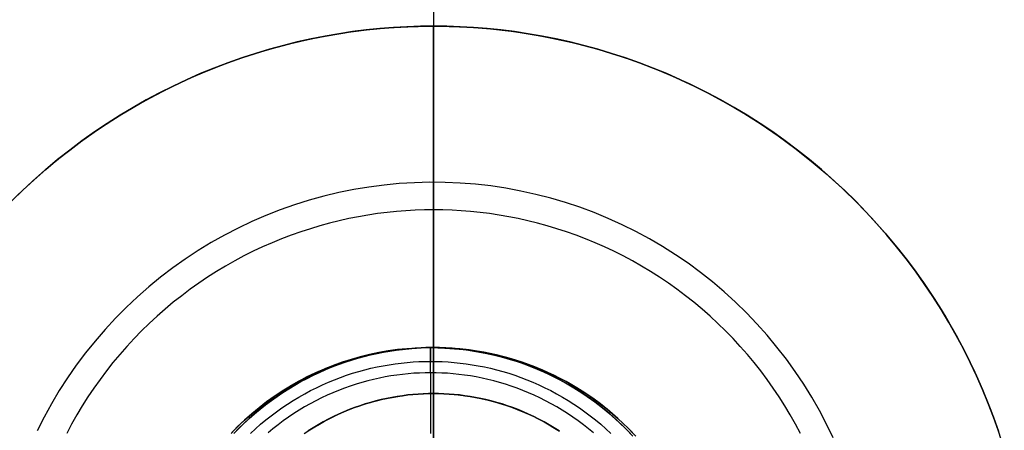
# Model space of a CAD drawing. Header units: millimetres. Extents: x 9981 to 10381, y 4361 to 4761.
# Tile 21 of 39: x 10136 to 10243, y 4582 to 4627. Entities that reach past the tile are written whole.
import ezdxf

# ---------------------------------------------------------------- set-up
doc = ezdxf.new("R2010")
doc.units = ezdxf.units.MM
doc.header["$MEASUREMENT"] = 0
doc.layers.add('0 lux', color=40, linetype='Continuous')
doc.layers.add('0 riflettore', color=140, linetype='Continuous')

msp = doc.modelspace()

# ---------------------------------------------------------------- linework, layer by layer
at = {"layer": '0 lux', "lineweight": -3}
for points in [[(10158.66, 4581.77), (10159.38, 4582.51), (10160.14, 4583.22), (10160.91, 4583.91), (10161.71, 4584.57), (10162.53, 4585.2), (10163.37, 4585.8), (10164.23, 4586.38), (10165.12, 4586.92), (10166.02, 4587.43), (10166.93, 4587.92), (10167.87, 4588.36), (10168.81, 4588.78), (10169.78, 4589.17), (10170.75, 4589.52), (10171.74, 4589.83), (10172.73, 4590.11), (10173.74, 4590.36), (10174.75, 4590.58), (10175.77, 4590.75), (10176.8, 4590.9), (10177.83, 4591), (10178.86, 4591.07), (10179.9, 4591.11), (10180.93, 4591.11), (10181.97, 4591.07), (10183, 4591), (10184.03, 4590.9), (10185.06, 4590.75), (10186.08, 4590.58), (10187.09, 4590.36), (10188.09, 4590.11), (10189.09, 4589.83), (10190.08, 4589.52), (10191.05, 4589.17), (10192.01, 4588.78), (10192.96, 4588.36), (10193.89, 4587.92), (10194.81, 4587.43), (10195.71, 4586.92), (10196.59, 4586.38), (10197.46, 4585.8), (10198.3, 4585.2), (10199.12, 4584.57), (10199.92, 4583.91), (10200.69, 4583.22), (10201.44, 4582.51), (10202.17, 4581.77)], [(10202.17, 4581.77), (10201.44, 4582.51), (10200.69, 4583.22), (10199.92, 4583.91), (10199.12, 4584.57), (10198.3, 4585.2), (10197.46, 4585.8), (10196.59, 4586.38), (10195.71, 4586.92), (10194.81, 4587.43), (10193.89, 4587.92), (10192.96, 4588.36), (10192.01, 4588.78), (10191.05, 4589.17), (10190.08, 4589.52), (10189.09, 4589.83), (10188.09, 4590.11), (10187.09, 4590.36), (10186.08, 4590.58), (10185.06, 4590.75), (10184.03, 4590.9), (10183, 4591), (10181.97, 4591.07), (10180.93, 4591.11), (10179.9, 4591.11), (10178.86, 4591.07), (10177.83, 4591), (10176.8, 4590.9), (10175.77, 4590.75), (10174.75, 4590.58), (10173.74, 4590.36), (10172.73, 4590.11), (10171.74, 4589.83), (10170.75, 4589.52), (10169.78, 4589.17), (10168.81, 4588.78), (10167.87, 4588.36), (10166.93, 4587.92), (10166.02, 4587.43), (10165.12, 4586.92), (10164.23, 4586.38), (10163.37, 4585.8), (10162.53, 4585.2), (10161.71, 4584.57), (10160.91, 4583.91), (10160.14, 4583.22), (10159.38, 4582.51), (10158.66, 4581.77)], [(10158.75, 4581.86), (10159.48, 4582.6), (10160.24, 4583.32), (10161.02, 4584), (10161.83, 4584.66), (10162.65, 4585.29), (10163.5, 4585.9), (10164.37, 4586.47), (10165.26, 4587.01), (10166.17, 4587.52), (10167.1, 4588), (10168.04, 4588.44), (10168.99, 4588.86), (10169.96, 4589.24), (10170.95, 4589.58), (10171.94, 4589.89), (10172.94, 4590.17), (10173.96, 4590.41), (10174.98, 4590.62), (10176, 4590.79), (10177.04, 4590.92), (10178.07, 4591.02), (10179.11, 4591.09), (10180.15, 4591.11), (10181.19, 4591.1), (10182.24, 4591.06), (10183.27, 4590.98), (10184.31, 4590.86), (10185.34, 4590.71), (10186.36, 4590.52), (10187.38, 4590.3), (10188.39, 4590.04), (10189.39, 4589.74), (10190.37, 4589.41), (10191.35, 4589.05), (10192.31, 4588.65), (10193.26, 4588.22), (10194.2, 4587.76), (10195.11, 4587.27), (10196.01, 4586.74), (10196.89, 4586.18), (10197.75, 4585.6), (10198.59, 4584.98), (10199.41, 4584.34), (10200.2, 4583.66), (10200.97, 4582.96), (10201.72, 4582.24), (10202.44, 4581.48)], [(10160.79, 4581.78), (10161.33, 4582.28), (10161.88, 4582.77), (10162.45, 4583.24), (10163.03, 4583.7), (10163.61, 4584.14), (10164.21, 4584.56), (10164.82, 4584.97), (10165.43, 4585.36), (10166.06, 4585.73), (10166.69, 4586.09), (10167.32, 4586.43), (10167.97, 4586.75), (10168.61, 4587.06), (10169.27, 4587.35), (10169.92, 4587.61), (10170.58, 4587.87), (10171.24, 4588.1), (10171.91, 4588.32), (10172.57, 4588.52), (10173.24, 4588.7), (10173.9, 4588.86), (10174.57, 4589.01), (10175.23, 4589.14), (10175.89, 4589.25), (10176.55, 4589.35), (10177.2, 4589.43), (10177.85, 4589.5), (10178.5, 4589.55), (10179.14, 4589.59), (10179.78, 4589.61), (10180.41, 4589.62), (10181.05, 4589.61), (10181.68, 4589.59), (10182.33, 4589.55), (10182.97, 4589.5), (10183.63, 4589.43), (10184.28, 4589.35), (10184.94, 4589.25), (10185.6, 4589.14), (10186.26, 4589.01), (10186.93, 4588.86), (10187.59, 4588.7), (10188.26, 4588.52), (10188.92, 4588.32), (10189.58, 4588.1), (10190.25, 4587.87), (10190.9, 4587.61), (10191.56, 4587.35), (10192.21, 4587.06), (10192.86, 4586.75), (10193.5, 4586.43), (10194.14, 4586.09), (10194.77, 4585.73), (10195.39, 4585.36), (10196.01, 4584.97), (10196.62, 4584.56), (10197.21, 4584.14), (10197.8, 4583.7), (10198.38, 4583.24), (10198.94, 4582.77), (10199.5, 4582.28), (10200.04, 4581.78)], [(10180.41, 4588.38), (10179.81, 4588.37), (10179.2, 4588.35), (10178.58, 4588.32), (10177.96, 4588.27), (10177.34, 4588.2), (10176.71, 4588.13), (10176.08, 4588.03), (10175.45, 4587.92), (10174.82, 4587.8), (10174.18, 4587.66), (10173.55, 4587.5), (10172.91, 4587.33), (10172.28, 4587.14), (10171.64, 4586.93), (10171.01, 4586.7), (10170.38, 4586.46), (10169.75, 4586.21), (10169.13, 4585.93), (10168.51, 4585.64), (10167.89, 4585.33), (10167.28, 4585.01), (10166.68, 4584.67), (10166.08, 4584.31), (10165.49, 4583.93), (10164.91, 4583.54), (10164.34, 4583.14), (10163.78, 4582.72), (10163.23, 4582.28), (10162.69, 4581.83)], [(10198.14, 4581.83), (10197.6, 4582.28), (10197.05, 4582.72), (10196.48, 4583.14), (10195.91, 4583.54), (10195.33, 4583.93), (10194.74, 4584.31), (10194.15, 4584.67), (10193.54, 4585.01), (10192.94, 4585.33), (10192.32, 4585.64), (10191.7, 4585.93), (10191.08, 4586.21), (10190.45, 4586.46), (10189.82, 4586.7), (10189.19, 4586.93), (10188.55, 4587.14), (10187.92, 4587.33), (10187.28, 4587.5), (10186.64, 4587.66), (10186.01, 4587.8), (10185.37, 4587.92), (10184.74, 4588.03), (10184.11, 4588.13), (10183.49, 4588.2), (10182.86, 4588.27), (10182.24, 4588.32), (10181.63, 4588.35), (10181.02, 4588.37), (10180.41, 4588.38)]]:
    msp.add_lwpolyline(points, dxfattribs=at)
at = {"layer": '0 lux', "lineweight": -3, "extrusion": (1, 0, 0)}
for points in [[(4591.11, 83.25), (4591.11, 39.16)], [(4582.11, 100.62), (4589.62, 88.51)], [(4574.74, 123.17), (4582.11, 100.62)]]:
    msp.add_lwpolyline(points, dxfattribs=at)
at = {"layer": '0 lux', "lineweight": -3}
for points in [[(10180.41, 4588.38, 32.28), (10180.41, 4588.55, 32.47), (10180.41, 4588.71, 32.66), (10180.41, 4588.87, 32.85), (10180.41, 4589.03, 33.04), (10180.41, 4589.18, 33.24), (10180.41, 4589.32, 33.44), (10180.41, 4589.46, 33.65), (10180.41, 4589.59, 33.86), (10180.41, 4589.72, 34.07), (10180.41, 4589.85, 34.28), (10180.41, 4589.96, 34.5), (10180.41, 4590.07, 34.72), (10180.41, 4590.18, 34.93), (10180.41, 4590.28, 35.16), (10180.41, 4590.37, 35.38), (10180.41, 4590.46, 35.6), (10180.41, 4590.54, 35.82), (10180.41, 4590.62, 36.05), (10180.41, 4590.69, 36.27), (10180.41, 4590.76, 36.5), (10180.41, 4590.81, 36.73), (10180.41, 4590.87, 36.95), (10180.41, 4590.92, 37.18), (10180.41, 4590.96, 37.4), (10180.41, 4591, 37.62), (10180.41, 4591.03, 37.85), (10180.41, 4591.06, 38.07), (10180.41, 4591.08, 38.29), (10180.41, 4591.09, 38.51), (10180.41, 4591.11, 38.73), (10180.41, 4591.11, 38.94), (10180.41, 4591.11, 39.16)], [(10180.41, 4591.11, 83.25), (10180.41, 4591.11, 83.57), (10180.41, 4591.09, 83.89), (10180.41, 4591.07, 84.22), (10180.41, 4591.03, 84.55), (10180.41, 4590.98, 84.88), (10180.41, 4590.92, 85.21), (10180.41, 4590.85, 85.55), (10180.41, 4590.76, 85.89), (10180.41, 4590.71, 86.05), (10180.41, 4590.66, 86.22), (10180.41, 4590.61, 86.39), (10180.41, 4590.55, 86.56), (10180.41, 4590.49, 86.72), (10180.41, 4590.43, 86.89), (10180.41, 4590.36, 87.06), (10180.41, 4590.29, 87.22), (10180.41, 4590.22, 87.39), (10180.41, 4590.14, 87.55), (10180.41, 4590.06, 87.71), (10180.41, 4589.98, 87.88), (10180.41, 4589.89, 88.04), (10180.41, 4589.8, 88.2), (10180.41, 4589.71, 88.36), (10180.41, 4589.62, 88.51)], [(10180.41, 4588.38, 32.28), (10180.41, 4587.72, 31.61), (10180.41, 4587.05, 30.95), (10180.41, 4586.35, 30.31), (10180.41, 4585.64, 29.69), (10180.41, 4584.9, 29.08), (10180.41, 4584.15, 28.5), (10180.41, 4583.37, 27.93), (10180.41, 4582.59, 27.38), (10180.41, 4581.78, 26.86)]]:
    msp.add_polyline3d(points, dxfattribs=at)
at = {"layer": '0 riflettore', "lineweight": -3}
for points in [[(10180.73, 4657.11), (10180.73, 4465.11)], [(10134.77, 4607.08), (10135.97, 4608.25), (10137.21, 4609.39), (10138.47, 4610.5), (10139.76, 4611.58), (10141.08, 4612.62), (10142.41, 4613.62), (10143.78, 4614.59), (10145.16, 4615.52), (10146.56, 4616.41), (10147.98, 4617.26), (10149.42, 4618.08), (10150.87, 4618.85), (10152.34, 4619.59), (10153.82, 4620.28), (10155.31, 4620.94), (10156.8, 4621.55), (10158.31, 4622.12), (10159.82, 4622.66), (10161.33, 4623.15), (10162.84, 4623.61), (10164.36, 4624.02), (10165.88, 4624.4), (10167.39, 4624.73), (10168.9, 4625.03), (10170.41, 4625.29), (10171.91, 4625.51), (10173.4, 4625.7), (10174.89, 4625.85), (10176.37, 4625.97), (10177.83, 4626.05), (10179.29, 4626.1), (10180.73, 4626.11)], [(10180.73, 4626.11), (10179.29, 4626.1), (10177.83, 4626.05), (10176.37, 4625.97), (10174.89, 4625.85), (10173.4, 4625.7), (10171.91, 4625.51), (10170.41, 4625.29), (10168.9, 4625.03), (10167.39, 4624.73), (10165.88, 4624.4), (10164.36, 4624.02), (10162.84, 4623.61), (10161.33, 4623.15), (10159.82, 4622.66), (10158.31, 4622.12), (10156.8, 4621.55), (10155.31, 4620.94), (10153.82, 4620.28), (10152.34, 4619.59), (10150.87, 4618.85), (10149.42, 4618.08), (10147.98, 4617.26), (10146.56, 4616.41), (10145.16, 4615.52), (10143.78, 4614.59), (10142.41, 4613.62), (10141.08, 4612.62), (10139.76, 4611.58), (10138.47, 4610.5), (10137.21, 4609.39), (10135.97, 4608.25), (10134.77, 4607.08)], [(10135.37, 4607.67), (10137.01, 4609.22), (10138.71, 4610.71), (10140.45, 4612.13), (10142.25, 4613.5), (10144.09, 4614.81), (10145.98, 4616.04), (10147.9, 4617.22), (10149.87, 4618.32), (10151.87, 4619.36), (10153.91, 4620.33), (10155.98, 4621.22), (10158.09, 4622.04), (10160.21, 4622.79), (10162.37, 4623.47), (10164.54, 4624.07), (10166.74, 4624.59), (10168.95, 4625.04), (10171.17, 4625.41), (10173.41, 4625.7), (10175.66, 4625.92), (10177.91, 4626.05), (10180.16, 4626.11), (10182.42, 4626.09), (10184.68, 4625.99), (10186.92, 4625.82), (10189.17, 4625.56), (10191.4, 4625.23), (10193.62, 4624.82), (10195.82, 4624.34), (10198.01, 4623.78), (10200.17, 4623.14), (10202.31, 4622.43), (10204.43, 4621.64), (10206.51, 4620.78), (10208.57, 4619.85), (10210.59, 4618.85), (10212.58, 4617.78), (10214.52, 4616.64), (10216.43, 4615.43), (10218.29, 4614.16), (10220.11, 4612.83), (10221.88, 4611.43), (10223.6, 4609.97), (10225.27, 4608.45), (10226.89, 4606.88), (10228.45, 4605.25), (10229.95, 4603.56), (10231.4, 4601.83), (10232.78, 4600.05), (10234.1, 4598.22), (10235.35, 4596.34), (10236.54, 4594.43), (10237.67, 4592.47), (10238.72, 4590.47), (10239.71, 4588.44), (10240.62, 4586.38), (10241.46, 4584.29), (10242.23, 4582.16), (10242.92, 4580.02)], [(10180.73, 4626.11), (10182.17, 4626.1), (10183.63, 4626.05), (10185.09, 4625.97), (10186.57, 4625.85), (10188.06, 4625.7), (10189.55, 4625.51), (10191.05, 4625.29), (10192.56, 4625.03), (10194.07, 4624.73), (10195.58, 4624.4), (10197.1, 4624.02), (10198.61, 4623.61), (10200.13, 4623.15), (10201.64, 4622.66), (10203.15, 4622.12), (10204.66, 4621.55), (10206.15, 4620.94), (10207.64, 4620.28), (10209.12, 4619.59), (10210.58, 4618.85), (10212.04, 4618.08), (10213.47, 4617.26), (10214.89, 4616.41), (10216.3, 4615.52), (10217.68, 4614.59), (10219.04, 4613.62), (10220.38, 4612.62), (10221.7, 4611.58), (10222.99, 4610.5), (10224.25, 4609.39), (10225.49, 4608.25), (10226.69, 4607.08), (10227.87, 4605.87), (10229.01, 4604.64), (10230.12, 4603.37), (10231.19, 4602.08), (10232.23, 4600.77), (10233.24, 4599.43), (10234.2, 4598.07), (10235.13, 4596.68), (10236.03, 4595.28), (10236.88, 4593.86), (10237.69, 4592.42), (10238.47, 4590.97), (10239.2, 4589.5), (10239.9, 4588.03), (10240.55, 4586.54), (10241.17, 4585.04), (10241.74, 4583.54), (10242.27, 4582.03)], [(10242.27, 4582.03), (10241.74, 4583.54), (10241.17, 4585.04), (10240.55, 4586.54), (10239.9, 4588.03), (10239.2, 4589.5), (10238.47, 4590.97), (10237.69, 4592.42), (10236.88, 4593.86), (10236.03, 4595.28), (10235.13, 4596.68), (10234.2, 4598.07), (10233.24, 4599.43), (10232.23, 4600.77), (10231.19, 4602.08), (10230.12, 4603.37), (10229.01, 4604.64), (10227.87, 4605.87), (10226.69, 4607.08), (10225.49, 4608.25), (10224.25, 4609.39), (10222.99, 4610.5), (10221.7, 4611.58), (10220.38, 4612.62), (10219.04, 4613.62), (10217.68, 4614.59), (10216.3, 4615.52), (10214.89, 4616.41), (10213.47, 4617.26), (10212.04, 4618.08), (10210.58, 4618.85), (10209.12, 4619.59), (10207.64, 4620.28), (10206.15, 4620.94), (10204.66, 4621.55), (10203.15, 4622.12), (10201.64, 4622.66), (10200.13, 4623.15), (10198.61, 4623.61), (10197.1, 4624.02), (10195.58, 4624.4), (10194.07, 4624.73), (10192.56, 4625.03), (10191.05, 4625.29), (10189.55, 4625.51), (10188.06, 4625.7), (10186.57, 4625.85), (10185.09, 4625.97), (10183.63, 4626.05), (10182.17, 4626.1), (10180.73, 4626.11)], [(10180.73, 4626.11), (10180.73, 4586.11)], [(10180.73, 4496.11), (10180.73, 4626.11)], [(10224.28, 4581.3), (10223.55, 4582.79), (10222.78, 4584.27), (10221.95, 4585.71), (10221.07, 4587.13), (10220.14, 4588.51), (10219.17, 4589.86), (10218.15, 4591.18), (10217.08, 4592.46), (10215.97, 4593.7), (10214.82, 4594.91), (10213.62, 4596.07), (10212.39, 4597.19), (10211.12, 4598.27), (10209.81, 4599.3), (10208.47, 4600.29), (10207.09, 4601.23), (10205.68, 4602.12), (10204.25, 4602.96), (10202.78, 4603.75), (10201.29, 4604.49), (10199.77, 4605.18), (10198.23, 4605.81), (10196.67, 4606.39), (10195.09, 4606.92), (10193.49, 4607.39), (10191.87, 4607.8), (10190.25, 4608.16), (10188.61, 4608.46), (10186.96, 4608.71), (10185.3, 4608.9), (10183.64, 4609.03), (10181.98, 4609.1), (10180.31, 4609.11), (10178.65, 4609.07), (10176.98, 4608.97), (10175.33, 4608.81), (10173.67, 4608.59), (10172.03, 4608.32), (10170.4, 4607.99), (10168.78, 4607.6), (10167.17, 4607.16), (10165.58, 4606.66), (10164.01, 4606.11), (10162.46, 4605.5), (10160.93, 4604.84), (10159.42, 4604.13), (10157.94, 4603.36), (10156.49, 4602.54), (10155.07, 4601.68), (10153.67, 4600.76), (10152.31, 4599.8), (10150.99, 4598.79), (10149.7, 4597.74), (10148.45, 4596.64), (10147.23, 4595.49), (10146.06, 4594.31), (10144.93, 4593.09), (10143.84, 4591.83), (10142.8, 4590.53), (10141.8, 4589.19), (10140.85, 4587.83), (10139.94, 4586.43), (10139.09, 4584.99), (10138.29, 4583.53), (10137.53, 4582.05)], [(10180.73, 4606.11), (10179.73, 4606.1), (10178.72, 4606.07), (10177.71, 4606.01), (10176.69, 4605.93), (10175.66, 4605.83), (10174.62, 4605.7), (10173.58, 4605.54), (10172.54, 4605.36), (10171.49, 4605.16), (10170.45, 4604.92), (10169.4, 4604.66), (10168.35, 4604.38), (10167.3, 4604.06), (10166.25, 4603.72), (10165.21, 4603.35), (10164.16, 4602.96), (10163.13, 4602.53), (10162.1, 4602.08), (10161.08, 4601.6), (10160.06, 4601.09), (10159.06, 4600.55), (10158.06, 4599.99), (10157.08, 4599.4), (10156.1, 4598.78), (10155.15, 4598.14), (10154.2, 4597.47), (10153.28, 4596.77), (10152.37, 4596.05), (10151.47, 4595.31), (10150.6, 4594.54), (10149.74, 4593.75), (10148.91, 4592.93), (10148.1, 4592.1), (10147.31, 4591.25), (10146.54, 4590.37), (10145.79, 4589.48), (10145.07, 4588.57), (10144.38, 4587.64), (10143.71, 4586.7), (10143.06, 4585.74), (10142.45, 4584.77), (10141.86, 4583.78), (10141.29, 4582.79), (10140.76, 4581.78)], [(10220.7, 4581.78), (10220.17, 4582.79), (10219.6, 4583.78), (10219.01, 4584.77), (10218.39, 4585.74), (10217.75, 4586.7), (10217.08, 4587.64), (10216.39, 4588.57), (10215.66, 4589.48), (10214.92, 4590.37), (10214.15, 4591.25), (10213.36, 4592.1), (10212.55, 4592.93), (10211.71, 4593.75), (10210.86, 4594.54), (10209.99, 4595.31), (10209.09, 4596.05), (10208.18, 4596.77), (10207.25, 4597.47), (10206.31, 4598.14), (10205.35, 4598.78), (10204.38, 4599.4), (10203.4, 4599.99), (10202.4, 4600.55), (10201.4, 4601.09), (10200.38, 4601.6), (10199.36, 4602.08), (10198.33, 4602.53), (10197.29, 4602.96), (10196.25, 4603.35), (10195.21, 4603.72), (10194.16, 4604.06), (10193.11, 4604.38), (10192.06, 4604.66), (10191.01, 4604.92), (10189.96, 4605.16), (10188.92, 4605.36), (10187.87, 4605.54), (10186.84, 4605.7), (10185.8, 4605.83), (10184.77, 4605.93), (10183.75, 4606.01), (10182.74, 4606.07), (10181.73, 4606.1), (10180.73, 4606.11)], [(10180.73, 4591.11), (10180.73, 4606.11)], [(10180.73, 4591.11), (10180.06, 4591.11), (10179.39, 4591.09), (10178.71, 4591.05), (10178.03, 4590.99), (10177.35, 4590.92), (10176.66, 4590.84), (10175.97, 4590.73), (10175.27, 4590.61), (10174.57, 4590.48), (10173.87, 4590.32), (10173.17, 4590.15), (10172.47, 4589.96), (10171.77, 4589.75), (10171.08, 4589.52), (10170.38, 4589.27), (10169.69, 4589.01), (10169, 4588.73), (10168.31, 4588.42), (10167.63, 4588.1), (10166.95, 4587.76), (10166.28, 4587.41), (10165.62, 4587.03), (10164.96, 4586.64), (10164.31, 4586.22), (10163.67, 4585.8), (10163.05, 4585.35), (10162.43, 4584.89), (10161.82, 4584.41), (10161.22, 4583.91), (10160.64, 4583.4), (10160.07, 4582.87), (10159.52, 4582.33), (10158.97, 4581.77)], [(10158.97, 4581.77), (10159.52, 4582.33), (10160.07, 4582.87), (10160.64, 4583.4), (10161.22, 4583.91), (10161.82, 4584.41), (10162.43, 4584.89), (10163.05, 4585.35), (10163.67, 4585.8), (10164.31, 4586.22), (10164.96, 4586.64), (10165.62, 4587.03), (10166.28, 4587.41), (10166.95, 4587.76), (10167.63, 4588.1), (10168.31, 4588.42), (10169, 4588.73), (10169.69, 4589.01), (10170.38, 4589.27), (10171.08, 4589.52), (10171.77, 4589.75), (10172.47, 4589.96), (10173.17, 4590.15), (10173.87, 4590.32), (10174.57, 4590.48), (10175.27, 4590.61), (10175.97, 4590.73), (10176.66, 4590.84), (10177.35, 4590.92), (10178.03, 4590.99), (10178.71, 4591.05), (10179.39, 4591.09), (10180.06, 4591.11), (10180.73, 4591.11), (10181.39, 4591.11), (10182.07, 4591.09), (10182.74, 4591.05), (10183.42, 4590.99), (10184.11, 4590.92), (10184.8, 4590.84), (10185.49, 4590.73), (10186.19, 4590.61), (10186.89, 4590.48), (10187.58, 4590.32), (10188.28, 4590.15), (10188.98, 4589.96), (10189.68, 4589.75), (10190.38, 4589.52), (10191.08, 4589.27), (10191.77, 4589.01), (10192.46, 4588.73), (10193.15, 4588.42), (10193.83, 4588.1), (10194.51, 4587.76), (10195.18, 4587.41), (10195.84, 4587.03), (10196.5, 4586.64), (10197.15, 4586.22), (10197.78, 4585.8), (10198.41, 4585.35), (10199.03, 4584.89), (10199.64, 4584.41), (10200.23, 4583.91), (10200.82, 4583.4), (10201.39, 4582.87), (10201.94, 4582.33), (10202.48, 4581.77)], [(10202.75, 4581.48), (10202.03, 4582.24), (10201.29, 4582.96), (10200.52, 4583.66), (10199.72, 4584.34), (10198.91, 4584.98), (10198.07, 4585.6), (10197.21, 4586.18), (10196.33, 4586.74), (10195.43, 4587.27), (10194.51, 4587.76), (10193.58, 4588.22), (10192.63, 4588.65), (10191.67, 4589.05), (10190.69, 4589.41), (10189.7, 4589.74), (10188.7, 4590.04), (10187.69, 4590.3), (10186.68, 4590.52), (10185.65, 4590.71), (10184.62, 4590.86), (10183.59, 4590.98), (10182.55, 4591.06), (10181.51, 4591.1), (10180.47, 4591.11), (10179.43, 4591.09), (10178.39, 4591.02), (10177.35, 4590.92), (10176.32, 4590.79), (10175.29, 4590.62), (10174.27, 4590.41), (10173.26, 4590.17), (10172.25, 4589.89), (10171.26, 4589.58), (10170.28, 4589.24), (10169.31, 4588.86), (10168.35, 4588.44), (10167.41, 4588), (10166.49, 4587.52), (10165.58, 4587.01), (10164.69, 4586.47), (10163.82, 4585.9), (10162.97, 4585.29), (10162.14, 4584.66), (10161.33, 4584), (10160.55, 4583.32), (10159.79, 4582.6), (10159.06, 4581.86)], [(10202.48, 4581.77), (10201.94, 4582.33), (10201.39, 4582.87), (10200.82, 4583.4), (10200.23, 4583.91), (10199.64, 4584.41), (10199.03, 4584.89), (10198.41, 4585.35), (10197.78, 4585.8), (10197.15, 4586.22), (10196.5, 4586.64), (10195.84, 4587.03), (10195.18, 4587.41), (10194.51, 4587.76), (10193.83, 4588.1), (10193.15, 4588.42), (10192.46, 4588.73), (10191.77, 4589.01), (10191.08, 4589.27), (10190.38, 4589.52), (10189.68, 4589.75), (10188.98, 4589.96), (10188.28, 4590.15), (10187.58, 4590.32), (10186.89, 4590.48), (10186.19, 4590.61), (10185.49, 4590.73), (10184.8, 4590.84), (10184.11, 4590.92), (10183.42, 4590.99), (10182.74, 4591.05), (10182.07, 4591.09), (10181.39, 4591.11), (10180.73, 4591.11)], [(10180.73, 4531.11), (10180.73, 4591.11)], [(10166.64, 4581.76), (10167.36, 4582.24), (10168.1, 4582.69), (10168.86, 4583.12), (10169.63, 4583.52), (10170.42, 4583.89), (10171.21, 4584.23), (10172.02, 4584.55), (10172.84, 4584.84), (10173.67, 4585.1), (10174.5, 4585.33), (10175.35, 4585.53), (10176.2, 4585.7), (10177.05, 4585.84), (10177.91, 4585.96), (10178.78, 4586.04), (10179.64, 4586.09), (10180.51, 4586.11), (10181.38, 4586.11), (10182.25, 4586.07), (10183.11, 4586), (10183.97, 4585.9), (10184.83, 4585.78), (10185.69, 4585.62), (10186.53, 4585.43), (10187.37, 4585.22), (10188.21, 4584.97), (10189.03, 4584.7), (10189.84, 4584.39), (10190.65, 4584.06), (10191.44, 4583.71), (10192.21, 4583.32), (10192.98, 4582.91), (10193.73, 4582.47), (10194.46, 4582.01)], [(10194.41, 4582.04), (10193.87, 4582.38), (10193.32, 4582.71), (10192.77, 4583.02), (10192.21, 4583.32), (10191.65, 4583.6), (10191.08, 4583.87), (10190.51, 4584.12), (10189.93, 4584.36), (10189.35, 4584.58), (10188.77, 4584.79), (10188.19, 4584.98), (10187.61, 4585.15), (10187.02, 4585.31), (10186.44, 4585.45), (10185.86, 4585.58), (10185.28, 4585.7), (10184.7, 4585.8), (10184.12, 4585.88), (10183.55, 4585.96), (10182.98, 4586.01), (10182.41, 4586.06), (10181.84, 4586.09), (10181.28, 4586.11), (10180.73, 4586.11), (10180.17, 4586.11), (10179.61, 4586.09), (10179.05, 4586.06), (10178.48, 4586.01), (10177.91, 4585.96), (10177.34, 4585.88), (10176.76, 4585.8), (10176.18, 4585.7), (10175.6, 4585.58), (10175.02, 4585.45), (10174.43, 4585.31), (10173.85, 4585.15), (10173.27, 4584.98), (10172.69, 4584.79), (10172.1, 4584.58), (10171.53, 4584.36), (10170.95, 4584.12), (10170.38, 4583.87), (10169.81, 4583.6), (10169.25, 4583.32), (10168.69, 4583.02), (10168.14, 4582.71), (10167.59, 4582.38), (10167.05, 4582.04)], [(10167.05, 4582.04), (10167.59, 4582.38), (10168.14, 4582.71), (10168.69, 4583.02), (10169.25, 4583.32), (10169.81, 4583.6), (10170.38, 4583.87), (10170.95, 4584.12), (10171.53, 4584.36), (10172.1, 4584.58), (10172.69, 4584.79), (10173.27, 4584.98), (10173.85, 4585.15), (10174.43, 4585.31), (10175.02, 4585.45), (10175.6, 4585.58), (10176.18, 4585.7), (10176.76, 4585.8), (10177.34, 4585.88), (10177.91, 4585.96), (10178.48, 4586.01), (10179.05, 4586.06), (10179.61, 4586.09), (10180.17, 4586.11), (10180.73, 4586.11)], [(10180.73, 4586.11), (10181.28, 4586.11), (10181.84, 4586.09), (10182.41, 4586.06), (10182.98, 4586.01), (10183.55, 4585.96), (10184.12, 4585.88), (10184.7, 4585.8), (10185.28, 4585.7), (10185.86, 4585.58), (10186.44, 4585.45), (10187.02, 4585.31), (10187.61, 4585.15), (10188.19, 4584.98), (10188.77, 4584.79), (10189.35, 4584.58), (10189.93, 4584.36), (10190.51, 4584.12), (10191.08, 4583.87), (10191.65, 4583.6), (10192.21, 4583.32), (10192.77, 4583.02), (10193.32, 4582.71), (10193.87, 4582.38), (10194.41, 4582.04)], [(10180.73, 4586.11), (10180.73, 4536.11)]]:
    msp.add_lwpolyline(points, dxfattribs=at)
at = {"layer": '0 riflettore', "lineweight": -3, "extrusion": (1, 0, 0)}
for points in [[(4606.11, 161.45), (4657.11, 71.45)], [(4626.11, 626.45), (4626.11, 606.45)], [(4591.11, 161.45), (4591.11, 216.45)], [(4586.11, 606.45), (4586.11, 586.45)]]:
    msp.add_lwpolyline(points, dxfattribs=at)

doc.saveas('drawing.dxf')
